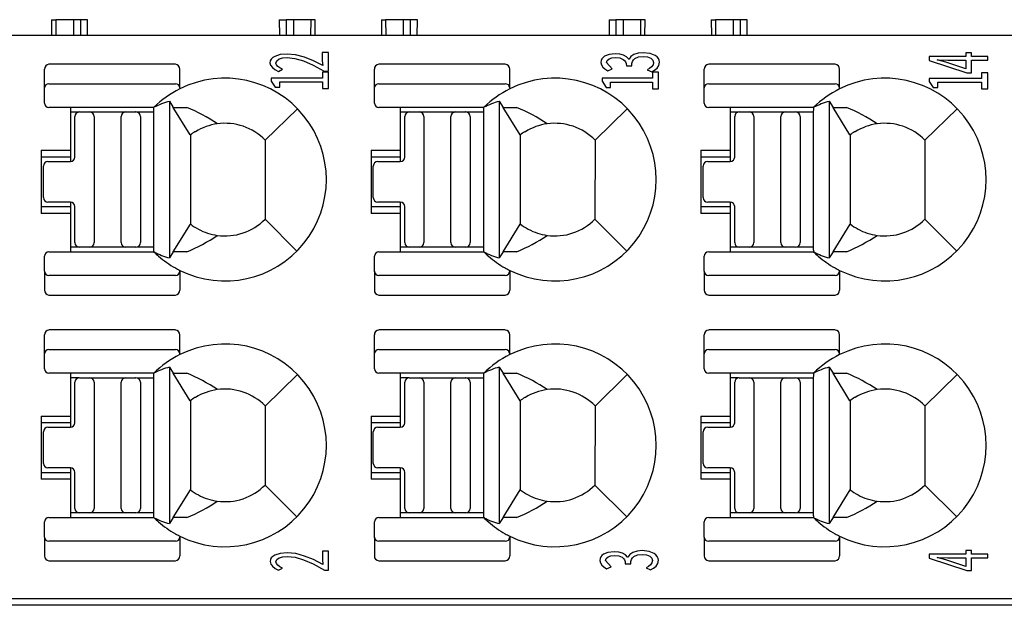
# Model space of a CAD drawing. Header units: millimetres. Extents: x 0 to 427, y 0 to 299.
# Tile 8 of 39: x 139 to 161, y 50 to 63. Entities that reach past the tile are written whole.
import ezdxf

# ---------------------------------------------------------------- set-up
doc = ezdxf.new("R2010")
doc.units = ezdxf.units.MM
doc.header["$LTSCALE"] = 23.1
doc.header["$MEASUREMENT"] = 0
doc.layers.add('Layer0000', color=7, linetype='Continuous', lineweight=25)
doc.layers.add('LAYER_1', color=7, linetype='Continuous')

msp = doc.modelspace()

# ---------------------------------------------------------------- linework, layer by layer
at = {"layer": 'Layer0000', "color": 7, "linetype": 'Continuous', "lineweight": 25}
for p, q in [((139.38, 63.428), (139.473, 63.428)), ((139.38, 63.428), (139.38, 63.078)), ((139.867, 63.428), (139.473, 63.428)), ((139.473, 63.428), (139.473, 63.078)), ((140.029, 63.428), (139.867, 63.428)), ((139.867, 63.428), (139.867, 63.078)), ((140.029, 63.078), (140.029, 63.428)), ((140.18, 63.428), (140.029, 63.428)), ((140.18, 63.078), (140.18, 63.428)), ((144.439, 63.428), (144.59, 63.428)), ((144.439, 63.428), (144.442, 63.078)), ((144.59, 63.428), (144.592, 63.078)), ((144.753, 63.428), (144.59, 63.428)), ((144.753, 63.428), (144.753, 63.078)), ((145.146, 63.428), (144.753, 63.428)), ((145.143, 63.078), (145.146, 63.428)), ((145.239, 63.428), (145.146, 63.428)), ((145.236, 63.078), (145.239, 63.428)), ((146.71, 63.428), (146.803, 63.428)), ((146.71, 63.428), (146.714, 63.078)), ((146.803, 63.428), (146.806, 63.078)), ((147.197, 63.428), (146.803, 63.428)), ((147.197, 63.428), (147.197, 63.078)), ((147.359, 63.428), (147.197, 63.428)), ((147.357, 63.078), (147.359, 63.428)), ((147.51, 63.428), (147.359, 63.428)), ((147.507, 63.078), (147.51, 63.428)), ((151.769, 63.428), (151.92, 63.428)), ((151.769, 63.428), (151.772, 63.078)), ((151.92, 63.428), (151.922, 63.078)), ((152.083, 63.428), (151.92, 63.428)), ((152.083, 63.428), (152.083, 63.078)), ((152.476, 63.428), (152.083, 63.428)), ((152.473, 63.078), (152.476, 63.428)), ((152.569, 63.428), (152.476, 63.428)), ((152.566, 63.078), (152.569, 63.428)), ((154.04, 63.428), (154.133, 63.428)), ((154.04, 63.428), (154.044, 63.078)), ((154.133, 63.428), (154.136, 63.078)), ((154.527, 63.428), (154.133, 63.428)), ((154.527, 63.428), (154.527, 63.078)), ((154.689, 63.428), (154.527, 63.428)), ((154.687, 63.078), (154.689, 63.428)), ((154.84, 63.428), (154.689, 63.428)), ((154.837, 63.078), (154.84, 63.428)), ((189.848, 63.078), (119.002, 63.078)), ((142.131, 62.44), (139.323, 62.44)), ((149.461, 62.44), (146.653, 62.44)), ((156.791, 62.44), (153.983, 62.44)), ((139.223, 61.914), (139.223, 62.33)), ((142.231, 61.914), (142.231, 62.33)), ((146.553, 61.914), (146.553, 62.33)), ((149.561, 61.914), (149.561, 62.33)), ((153.883, 61.914), (153.883, 62.33)), ((156.891, 61.914), (156.891, 62.33)), ((139.323, 62.005), (142.131, 62.005)), ((146.653, 62.005), (149.461, 62.005)), ((153.983, 62.005), (156.791, 62.005)), ((139.223, 61.578), (139.223, 61.914)), ((142.231, 61.914), (142.231, 61.892)), ((146.553, 61.578), (146.553, 61.914)), ((149.561, 61.914), (149.561, 61.892)), ((153.883, 61.578), (153.883, 61.914)), ((156.891, 61.914), (156.891, 61.892)), ((142, 61.616), (142.085, 61.478)), ((142, 61.616), (142, 58.14)), ((149.33, 61.616), (149.415, 61.478)), ((149.33, 61.616), (149.33, 58.14)), ((156.66, 61.616), (156.745, 61.478)), ((156.66, 61.616), (156.66, 58.14)), ((141.656, 61.48), (139.323, 61.478)), ((139.8, 61.478), (139.8, 60.528)), ((139.986, 61.378), (139.8, 61.378)), ((139.9, 60.379), (139.9, 61.279)), ((140, 61.379), (140.225, 61.379)), ((140.225, 61.379), (141.025, 61.379)), ((140.325, 61.279), (140.325, 58.479)), ((140.925, 58.479), (140.925, 61.279)), ((141.025, 61.379), (141.255, 61.379)), ((141.255, 61.379), (141.248, 61.379)), ((141.274, 61.379), (141.655, 61.379)), ((141.355, 61.279), (141.355, 58.479)), ((141.654, 58.319), (141.654, 61.278)), ((142.085, 61.478), (142.383, 61.479)), ((142.462, 60.869), (142.085, 61.478)), ((144.129, 60.752), (144.844, 61.452)), ((148.986, 61.48), (146.653, 61.478)), ((147.13, 61.478), (147.13, 60.528)), ((147.316, 61.378), (147.13, 61.378)), ((147.23, 60.379), (147.23, 61.279)), ((147.33, 61.379), (147.555, 61.379)), ((147.555, 61.379), (148.355, 61.379)), ((147.655, 61.279), (147.655, 58.479)), ((148.255, 58.479), (148.255, 61.279)), ((148.355, 61.379), (148.585, 61.379)), ((148.585, 61.379), (148.578, 61.379)), ((148.604, 61.379), (148.985, 61.379)), ((148.685, 61.279), (148.685, 58.479)), ((148.984, 58.319), (148.984, 61.278)), ((149.415, 61.478), (149.713, 61.479)), ((149.792, 60.869), (149.415, 61.478)), ((151.459, 60.752), (152.174, 61.452)), ((156.316, 61.48), (153.983, 61.478)), ((154.46, 61.478), (154.46, 60.528)), ((154.646, 61.378), (154.46, 61.378)), ((154.56, 60.379), (154.56, 61.279)), ((154.66, 61.379), (154.885, 61.379)), ((154.885, 61.379), (155.685, 61.379)), ((154.985, 61.279), (154.985, 58.479)), ((155.585, 58.479), (155.585, 61.279)), ((155.685, 61.379), (155.915, 61.379)), ((155.915, 61.379), (155.908, 61.379)), ((155.934, 61.379), (156.315, 61.379)), ((156.015, 61.279), (156.015, 58.479)), ((156.314, 58.319), (156.314, 61.278)), ((156.745, 61.478), (157.043, 61.479)), ((157.122, 60.869), (156.745, 61.478)), ((158.789, 60.752), (159.504, 61.452)), ((142.464, 60.865), (142.466, 58.893)), ((142.579, 60.941), (142.565, 60.941)), ((149.794, 60.865), (149.796, 58.893)), ((149.909, 60.941), (149.895, 60.941)), ((157.124, 60.865), (157.126, 58.893)), ((157.239, 60.941), (157.225, 60.941)), ((144.129, 60.752), (144.124, 58.998)), ((151.459, 60.752), (151.454, 58.998)), ((158.789, 60.752), (158.784, 58.998)), ((139.15, 60.528), (139.15, 59.128)), ((139.15, 60.528), (139.8, 60.528)), ((139.8, 60.528), (139.8, 60.378)), ((146.48, 60.528), (146.48, 59.128)), ((146.48, 60.528), (147.13, 60.528)), ((147.13, 60.528), (147.13, 60.378)), ((153.81, 60.528), (153.81, 59.128)), ((153.81, 60.528), (154.46, 60.528)), ((154.46, 60.528), (154.46, 60.378)), ((139.8, 60.378), (139.15, 60.378)), ((139.2, 59.479), (139.2, 60.179)), ((139.3, 60.279), (139.8, 60.279)), ((139.8, 60.378), (139.8, 60.279)), ((147.13, 60.378), (146.48, 60.378)), ((146.53, 59.479), (146.53, 60.179)), ((146.63, 60.279), (147.13, 60.279)), ((147.13, 60.378), (147.13, 60.279)), ((154.46, 60.378), (153.81, 60.378)), ((153.86, 59.479), (153.86, 60.179)), ((153.96, 60.279), (154.46, 60.279)), ((154.46, 60.378), (154.46, 60.279)), ((139.8, 59.379), (139.3, 59.379)), ((139.8, 59.379), (139.8, 59.278)), ((147.13, 59.379), (146.63, 59.379)), ((147.13, 59.379), (147.13, 59.278)), ((154.46, 59.379), (153.96, 59.379)), ((154.46, 59.379), (154.46, 59.278)), ((139.15, 59.278), (139.8, 59.278)), ((139.8, 59.128), (139.15, 59.128)), ((139.8, 59.278), (139.8, 59.128)), ((139.8, 59.128), (139.8, 58.278)), ((139.9, 58.479), (139.9, 59.279)), ((146.48, 59.278), (147.13, 59.278)), ((147.13, 59.128), (146.48, 59.128)), ((147.13, 59.278), (147.13, 59.128)), ((147.13, 59.128), (147.13, 58.278)), ((147.23, 58.479), (147.23, 59.279)), ((153.81, 59.278), (154.46, 59.278)), ((154.46, 59.128), (153.81, 59.128)), ((154.46, 59.278), (154.46, 59.128)), ((154.46, 59.128), (154.46, 58.278)), ((154.56, 58.479), (154.56, 59.279)), ((142.085, 58.277), (142.465, 58.892)), ((144.124, 58.998), (144.834, 58.293)), ((149.415, 58.277), (149.795, 58.892)), ((151.454, 58.998), (152.164, 58.293)), ((156.745, 58.277), (157.125, 58.892)), ((158.784, 58.998), (159.494, 58.293)), ((141.354, 58.471), (141.354, 58.472)), ((148.684, 58.471), (148.684, 58.472)), ((156.014, 58.471), (156.014, 58.472)), ((139.323, 58.278), (141.656, 58.276)), ((140, 58.379), (139.8, 58.379)), ((140.225, 58.379), (140, 58.379)), ((141.025, 58.379), (140.225, 58.379)), ((141.255, 58.379), (141.025, 58.379)), ((141.654, 58.379), (141.274, 58.379)), ((142.085, 58.277), (142, 58.14)), ((142.383, 58.277), (142.085, 58.277)), ((146.653, 58.278), (148.986, 58.276)), ((147.33, 58.379), (147.13, 58.379)), ((147.555, 58.379), (147.33, 58.379)), ((148.355, 58.379), (147.555, 58.379)), ((148.585, 58.379), (148.355, 58.379)), ((148.984, 58.379), (148.604, 58.379)), ((149.415, 58.277), (149.33, 58.14)), ((149.713, 58.277), (149.415, 58.277)), ((153.983, 58.278), (156.316, 58.276)), ((154.66, 58.379), (154.46, 58.379)), ((154.885, 58.379), (154.66, 58.379)), ((155.685, 58.379), (154.885, 58.379)), ((155.915, 58.379), (155.685, 58.379)), ((156.314, 58.379), (155.934, 58.379)), ((156.745, 58.277), (156.66, 58.14)), ((157.043, 58.277), (156.745, 58.277)), ((139.223, 57.842), (139.223, 58.178)), ((146.553, 57.842), (146.553, 58.178)), ((153.883, 57.842), (153.883, 58.178)), ((139.223, 57.842), (139.223, 57.426)), ((142.231, 57.863), (142.231, 57.842)), ((142.231, 57.842), (142.231, 57.426)), ((146.553, 57.842), (146.553, 57.426)), ((149.561, 57.863), (149.561, 57.842)), ((149.561, 57.842), (149.561, 57.426)), ((153.883, 57.842), (153.883, 57.426)), ((156.891, 57.863), (156.891, 57.842)), ((156.891, 57.842), (156.891, 57.426)), ((142.131, 57.751), (139.323, 57.751)), ((149.461, 57.751), (146.653, 57.751)), ((156.791, 57.751), (153.983, 57.751)), ((139.323, 57.316), (142.131, 57.316)), ((146.653, 57.316), (149.461, 57.316)), ((153.983, 57.316), (156.791, 57.316)), ((142.131, 56.54), (139.323, 56.54)), ((149.461, 56.54), (146.653, 56.54)), ((156.791, 56.54), (153.983, 56.54)), ((139.223, 56.014), (139.223, 56.43)), ((142.231, 56.014), (142.231, 56.43)), ((146.553, 56.014), (146.553, 56.43)), ((149.561, 56.014), (149.561, 56.43)), ((153.883, 56.014), (153.883, 56.43)), ((156.891, 56.014), (156.891, 56.43)), ((139.223, 55.678), (139.223, 56.014)), ((139.323, 56.105), (142.131, 56.105)), ((142.231, 56.014), (142.231, 55.992)), ((146.553, 55.678), (146.553, 56.014)), ((146.653, 56.105), (149.461, 56.105)), ((149.561, 56.014), (149.561, 55.992)), ((153.883, 55.678), (153.883, 56.014)), ((153.983, 56.105), (156.791, 56.105)), ((156.891, 56.014), (156.891, 55.992)), ((141.656, 55.58), (139.323, 55.578)), ((139.8, 55.578), (139.8, 54.628)), ((142, 55.716), (142.085, 55.578)), ((142, 55.716), (142, 52.24)), ((142.085, 55.578), (142.383, 55.579)), ((142.462, 54.969), (142.085, 55.578)), ((148.986, 55.58), (146.653, 55.578)), ((147.13, 55.578), (147.13, 54.628)), ((149.33, 55.716), (149.415, 55.578)), ((149.33, 55.716), (149.33, 52.24)), ((149.415, 55.578), (149.713, 55.579)), ((149.792, 54.969), (149.415, 55.578)), ((156.316, 55.58), (153.983, 55.578)), ((154.46, 55.578), (154.46, 54.628)), ((156.66, 55.716), (156.745, 55.578)), ((156.66, 55.716), (156.66, 52.24)), ((156.745, 55.578), (157.043, 55.579)), ((157.122, 54.969), (156.745, 55.578)), ((139.986, 55.478), (139.8, 55.478)), ((139.9, 54.479), (139.9, 55.379)), ((140, 55.479), (140.225, 55.479)), ((140.225, 55.479), (141.025, 55.479)), ((140.325, 55.379), (140.325, 52.579)), ((140.925, 52.579), (140.925, 55.379)), ((141.025, 55.479), (141.255, 55.479)), ((141.255, 55.479), (141.248, 55.479)), ((141.274, 55.479), (141.655, 55.479)), ((141.355, 55.379), (141.355, 52.579)), ((141.654, 52.419), (141.654, 55.378)), ((144.129, 54.852), (144.844, 55.552)), ((147.316, 55.478), (147.13, 55.478)), ((147.23, 54.479), (147.23, 55.379)), ((147.33, 55.479), (147.555, 55.479)), ((147.555, 55.479), (148.355, 55.479)), ((147.655, 55.379), (147.655, 52.579)), ((148.255, 52.579), (148.255, 55.379)), ((148.355, 55.479), (148.585, 55.479)), ((148.585, 55.479), (148.578, 55.479)), ((148.604, 55.479), (148.985, 55.479)), ((148.685, 55.379), (148.685, 52.579)), ((148.984, 52.419), (148.984, 55.378)), ((151.459, 54.852), (152.174, 55.552)), ((154.646, 55.478), (154.46, 55.478)), ((154.56, 54.479), (154.56, 55.379)), ((154.66, 55.479), (154.885, 55.479)), ((154.885, 55.479), (155.685, 55.479)), ((154.985, 55.379), (154.985, 52.579)), ((155.585, 52.579), (155.585, 55.379)), ((155.685, 55.479), (155.915, 55.479)), ((155.915, 55.479), (155.908, 55.479)), ((155.934, 55.479), (156.315, 55.479)), ((156.015, 55.379), (156.015, 52.579)), ((156.314, 52.419), (156.314, 55.378)), ((158.789, 54.852), (159.504, 55.552)), ((142.464, 54.965), (142.466, 52.993)), ((142.579, 55.041), (142.565, 55.041)), ((149.794, 54.965), (149.796, 52.993)), ((149.909, 55.041), (149.895, 55.041)), ((157.124, 54.965), (157.126, 52.993)), ((157.239, 55.041), (157.225, 55.041)), ((144.129, 54.852), (144.124, 53.098)), ((151.459, 54.852), (151.454, 53.098)), ((158.789, 54.852), (158.784, 53.098)), ((139.15, 54.628), (139.15, 53.228)), ((139.15, 54.628), (139.8, 54.628)), ((139.8, 54.628), (139.8, 54.478)), ((146.48, 54.628), (146.48, 53.228)), ((146.48, 54.628), (147.13, 54.628)), ((147.13, 54.628), (147.13, 54.478)), ((153.81, 54.628), (153.81, 53.228)), ((153.81, 54.628), (154.46, 54.628)), ((154.46, 54.628), (154.46, 54.478)), ((139.8, 54.478), (139.15, 54.478)), ((139.2, 53.579), (139.2, 54.279)), ((139.3, 54.379), (139.8, 54.379)), ((139.8, 54.478), (139.8, 54.379)), ((147.13, 54.478), (146.48, 54.478)), ((146.53, 53.579), (146.53, 54.279)), ((146.63, 54.379), (147.13, 54.379)), ((147.13, 54.478), (147.13, 54.379)), ((154.46, 54.478), (153.81, 54.478)), ((153.86, 53.579), (153.86, 54.279)), ((153.96, 54.379), (154.46, 54.379)), ((154.46, 54.478), (154.46, 54.379)), ((139.8, 53.479), (139.3, 53.479)), ((139.8, 53.479), (139.8, 53.378)), ((147.13, 53.479), (146.63, 53.479)), ((147.13, 53.479), (147.13, 53.378)), ((154.46, 53.479), (153.96, 53.479)), ((154.46, 53.479), (154.46, 53.378)), ((139.15, 53.378), (139.8, 53.378)), ((139.8, 53.228), (139.15, 53.228)), ((139.8, 53.378), (139.8, 53.228)), ((139.8, 53.228), (139.8, 52.378)), ((139.9, 52.579), (139.9, 53.379)), ((146.48, 53.378), (147.13, 53.378)), ((147.13, 53.228), (146.48, 53.228)), ((147.13, 53.378), (147.13, 53.228)), ((147.13, 53.228), (147.13, 52.378)), ((147.23, 52.579), (147.23, 53.379)), ((153.81, 53.378), (154.46, 53.378)), ((154.46, 53.228), (153.81, 53.228)), ((154.46, 53.378), (154.46, 53.228)), ((154.46, 53.228), (154.46, 52.378)), ((154.56, 52.579), (154.56, 53.379)), ((142.085, 52.377), (142.465, 52.992)), ((144.124, 53.098), (144.834, 52.393)), ((149.415, 52.377), (149.795, 52.992)), ((151.454, 53.098), (152.164, 52.393)), ((156.745, 52.377), (157.125, 52.992)), ((158.784, 53.098), (159.494, 52.393)), ((141.354, 52.571), (141.354, 52.572)), ((148.684, 52.571), (148.684, 52.572)), ((156.014, 52.571), (156.014, 52.572)), ((139.323, 52.378), (141.656, 52.376)), ((140, 52.479), (139.8, 52.479)), ((140.225, 52.479), (140, 52.479)), ((141.025, 52.479), (140.225, 52.479)), ((141.255, 52.479), (141.025, 52.479)), ((141.654, 52.479), (141.274, 52.479)), ((142.085, 52.377), (142, 52.24)), ((142.383, 52.377), (142.085, 52.377)), ((146.653, 52.378), (148.986, 52.376)), ((147.33, 52.479), (147.13, 52.479)), ((147.555, 52.479), (147.33, 52.479)), ((148.355, 52.479), (147.555, 52.479)), ((148.585, 52.479), (148.355, 52.479)), ((148.984, 52.479), (148.604, 52.479)), ((149.415, 52.377), (149.33, 52.24)), ((149.713, 52.377), (149.415, 52.377)), ((153.983, 52.378), (156.316, 52.376)), ((154.66, 52.479), (154.46, 52.479)), ((154.885, 52.479), (154.66, 52.479)), ((155.685, 52.479), (154.885, 52.479)), ((155.915, 52.479), (155.685, 52.479)), ((156.314, 52.479), (155.934, 52.479)), ((156.745, 52.377), (156.66, 52.24)), ((157.043, 52.377), (156.745, 52.377)), ((139.223, 51.942), (139.223, 52.278)), ((146.553, 51.942), (146.553, 52.278)), ((153.883, 51.942), (153.883, 52.278)), ((139.223, 51.942), (139.223, 51.526)), ((142.231, 51.963), (142.231, 51.942)), ((142.231, 51.942), (142.231, 51.526)), ((146.553, 51.942), (146.553, 51.526)), ((149.561, 51.963), (149.561, 51.942)), ((149.561, 51.942), (149.561, 51.526)), ((153.883, 51.942), (153.883, 51.526)), ((156.891, 51.963), (156.891, 51.942)), ((156.891, 51.942), (156.891, 51.526)), ((142.131, 51.851), (139.323, 51.851)), ((149.461, 51.851), (146.653, 51.851)), ((156.791, 51.851), (153.983, 51.851)), ((139.323, 51.416), (142.131, 51.416)), ((146.653, 51.416), (149.461, 51.416)), ((153.983, 51.416), (156.791, 51.416)), ((119.002, 50.578), (189.848, 50.578)), ((172.634, 50.428), (119.807, 50.428))]:
    msp.add_line(p, q, dxfattribs=at)
for centre, radius, start, end in [((139.328, 62.334), 0.105, 92.8781, 182.6522), ((142.126, 62.334), 0.105, 357.5855, 87.1293), ((146.658, 62.334), 0.105, 92.8781, 182.6522), ((149.456, 62.334), 0.105, 357.5855, 87.1293), ((153.988, 62.334), 0.105, 92.8781, 182.6522), ((156.786, 62.334), 0.105, 357.5855, 87.1293), ((139.318, 61.909), 0.0957, 87.3682, 177.1008), ((142.136, 61.909), 0.0957, 2.8992, 92.6318), ((143.236, 59.878), 2.251, 243.496, 116.5066), ((146.648, 61.909), 0.0957, 87.3682, 177.1008), ((149.466, 61.909), 0.0957, 2.8992, 92.6318), ((150.566, 59.878), 2.251, 243.496, 116.5066), ((153.978, 61.909), 0.0957, 87.3682, 177.1008), ((156.796, 61.909), 0.0957, 2.8992, 92.6318), ((157.896, 59.878), 2.251, 243.496, 116.5066), ((143.234, 59.873), 2.255, 116.4152, 134.4365), ((150.564, 59.873), 2.255, 116.4152, 134.4365), ((157.894, 59.873), 2.255, 116.4152, 134.4365), ((139.323, 61.578), 0.1, 180, 270), ((142.413, 60.029), 1.639, 104.5895, 117.5145), ((146.653, 61.578), 0.1, 180, 270), ((149.743, 60.029), 1.639, 104.5895, 117.5145), ((153.983, 61.578), 0.1, 180, 270), ((157.073, 60.029), 1.639, 104.5895, 117.5145), ((140, 61.279), 0.1, 90, 180), ((140.225, 61.279), 0.1, 0, 90), ((141.025, 61.279), 0.1, 90, 180), ((141.255, 61.279), 0.1, 0, 90), ((141.091, 58.236), 3.491, 55.5897, 68.271), ((147.33, 61.279), 0.1, 90, 180), ((147.555, 61.279), 0.1, 0, 90), ((148.355, 61.279), 0.1, 90, 180), ((148.585, 61.279), 0.1, 0, 90), ((148.421, 58.236), 3.491, 55.5897, 68.271), ((154.66, 61.279), 0.1, 90, 180), ((154.885, 61.279), 0.1, 0, 90), ((155.685, 61.279), 0.1, 90, 180), ((155.915, 61.279), 0.1, 0, 90), ((155.751, 58.236), 3.491, 55.5897, 68.271), ((143.236, 59.878), 1.25, 97.9308, 121.7025), ((143.236, 59.878), 1.25, 44.4046, 97.9308), ((150.566, 59.878), 1.25, 97.9308, 121.7025), ((150.566, 59.878), 1.25, 44.4046, 97.9308), ((157.896, 59.878), 1.25, 97.9308, 121.7025), ((157.896, 59.878), 1.25, 44.4046, 97.9308), ((143.236, 59.878), 1.257, 122.2482, 128.0262), ((150.566, 59.878), 1.257, 122.2482, 128.0262), ((157.896, 59.878), 1.257, 122.2482, 128.0262), ((139.3, 60.179), 0.1, 90, 180), ((139.8, 60.379), 0.1, 270, 0), ((146.63, 60.179), 0.1, 90, 180), ((147.13, 60.379), 0.1, 270, 0), ((153.96, 60.179), 0.1, 90, 180), ((154.46, 60.379), 0.1, 270, 0), ((139.3, 59.479), 0.1, 180, 270), ((139.8, 59.279), 0.1, 0, 90), ((146.63, 59.479), 0.1, 180, 270), ((147.13, 59.279), 0.1, 0, 90), ((153.96, 59.479), 0.1, 180, 270), ((154.46, 59.279), 0.1, 0, 90), ((143.236, 59.878), 1.25, 231.9545, 241.6424), ((143.236, 59.878), 1.25, 262.069, 315.2375), ((150.566, 59.878), 1.25, 231.9545, 241.6424), ((150.566, 59.878), 1.25, 262.069, 315.2375), ((157.896, 59.878), 1.25, 231.9545, 241.6424), ((157.896, 59.878), 1.25, 262.069, 315.2375), ((141.094, 61.515), 3.485, 291.7076, 304.4163), ((143.236, 59.878), 1.25, 241.6424, 262.069), ((148.424, 61.515), 3.485, 291.7076, 304.4163), ((150.566, 59.878), 1.25, 241.6424, 262.069), ((155.754, 61.515), 3.485, 291.7076, 304.4163), ((157.896, 59.878), 1.25, 241.6424, 262.069), ((140, 58.479), 0.1, 180, 270), ((140.225, 58.479), 0.1, 270, 0), ((141.025, 58.479), 0.1, 180, 270), ((141.255, 58.479), 0.1, 270, 0), ((147.33, 58.479), 0.1, 180, 270), ((147.555, 58.479), 0.1, 270, 0), ((148.355, 58.479), 0.1, 180, 270), ((148.585, 58.479), 0.1, 270, 0), ((154.66, 58.479), 0.1, 180, 270), ((154.885, 58.479), 0.1, 270, 0), ((155.685, 58.479), 0.1, 180, 270), ((155.915, 58.479), 0.1, 270, 0), ((139.323, 58.178), 0.1, 90, 180), ((141.249, 58.318), 0.0604, 90.5429, 91.1935), ((141.463, 58.291), 0.193, 355.4485, 8.3508), ((143.234, 59.882), 2.254, 225.4868, 229.1091), ((142.4, 59.685), 1.596, 242.2936, 255.494), ((146.653, 58.178), 0.1, 90, 180), ((148.579, 58.318), 0.0604, 90.5429, 91.1935), ((148.793, 58.291), 0.193, 355.4485, 8.3508), ((150.564, 59.882), 2.254, 225.4868, 229.1091), ((149.73, 59.685), 1.596, 242.2936, 255.494), ((153.983, 58.178), 0.1, 90, 180), ((155.909, 58.318), 0.0604, 90.5429, 91.1935), ((156.123, 58.291), 0.193, 355.4485, 8.3508), ((157.894, 59.882), 2.254, 225.4868, 229.1091), ((157.06, 59.685), 1.596, 242.2936, 255.494), ((143.234, 59.882), 2.254, 229.1091, 240.6981), ((150.564, 59.882), 2.254, 229.1091, 240.6981), ((157.894, 59.882), 2.254, 229.1091, 240.6981), ((139.318, 57.847), 0.0957, 182.8992, 272.6318), ((143.234, 59.882), 2.254, 240.6981, 243.5741), ((142.136, 57.847), 0.0957, 267.3682, 357.1008), ((146.648, 57.847), 0.0957, 182.8992, 272.6318), ((150.564, 59.882), 2.254, 240.6981, 243.5741), ((149.466, 57.847), 0.0957, 267.3682, 357.1008), ((153.978, 57.847), 0.0957, 182.8992, 272.6318), ((157.894, 59.882), 2.254, 240.6981, 243.5741), ((156.796, 57.847), 0.0957, 267.3682, 357.1008), ((139.328, 57.421), 0.105, 177.3478, 267.1221), ((142.126, 57.421), 0.105, 272.8707, 2.4145), ((146.658, 57.421), 0.105, 177.3478, 267.1221), ((149.456, 57.421), 0.105, 272.8707, 2.4145), ((153.988, 57.421), 0.105, 177.3478, 267.1221), ((156.786, 57.421), 0.105, 272.8707, 2.4145), ((139.328, 56.434), 0.105, 92.8781, 182.6522), ((142.126, 56.434), 0.105, 357.5855, 87.1293), ((146.658, 56.434), 0.105, 92.8781, 182.6522), ((149.456, 56.434), 0.105, 357.5855, 87.1293), ((153.988, 56.434), 0.105, 92.8781, 182.6522), ((156.786, 56.434), 0.105, 357.5855, 87.1293), ((139.318, 56.009), 0.0957, 87.3682, 177.1008), ((142.136, 56.009), 0.0957, 2.8992, 92.6318), ((143.236, 53.978), 2.251, 243.496, 116.5066), ((146.648, 56.009), 0.0957, 87.3682, 177.1008), ((149.466, 56.009), 0.0957, 2.8992, 92.6318), ((150.566, 53.978), 2.251, 243.496, 116.5066), ((153.978, 56.009), 0.0957, 87.3682, 177.1008), ((156.796, 56.009), 0.0957, 2.8992, 92.6318), ((157.896, 53.978), 2.251, 243.496, 116.5066), ((143.234, 53.973), 2.255, 116.4152, 134.4365), ((150.564, 53.973), 2.255, 116.4152, 134.4365), ((157.894, 53.973), 2.255, 116.4152, 134.4365), ((139.323, 55.678), 0.1, 180, 270), ((142.413, 54.129), 1.639, 104.5895, 117.5145), ((141.091, 52.336), 3.491, 55.5897, 68.271), ((146.653, 55.678), 0.1, 180, 270), ((149.743, 54.129), 1.639, 104.5895, 117.5145), ((148.421, 52.336), 3.491, 55.5897, 68.271), ((153.983, 55.678), 0.1, 180, 270), ((157.073, 54.129), 1.639, 104.5895, 117.5145), ((155.751, 52.336), 3.491, 55.5897, 68.271), ((140, 55.379), 0.1, 90, 180), ((140.225, 55.379), 0.1, 0, 90), ((141.025, 55.379), 0.1, 90, 180), ((141.255, 55.379), 0.1, 0, 90), ((147.33, 55.379), 0.1, 90, 180), ((147.555, 55.379), 0.1, 0, 90), ((148.355, 55.379), 0.1, 90, 180), ((148.585, 55.379), 0.1, 0, 90), ((154.66, 55.379), 0.1, 90, 180), ((154.885, 55.379), 0.1, 0, 90), ((155.685, 55.379), 0.1, 90, 180), ((155.915, 55.379), 0.1, 0, 90), ((143.236, 53.978), 1.25, 97.9308, 121.7025), ((143.236, 53.978), 1.25, 44.4046, 97.9308), ((150.566, 53.978), 1.25, 97.9308, 121.7025), ((150.566, 53.978), 1.25, 44.4046, 97.9308), ((157.896, 53.978), 1.25, 97.9308, 121.7025), ((157.896, 53.978), 1.25, 44.4046, 97.9308), ((143.236, 53.978), 1.257, 122.2482, 128.0262), ((150.566, 53.978), 1.257, 122.2482, 128.0262), ((157.896, 53.978), 1.257, 122.2482, 128.0262), ((139.3, 54.279), 0.1, 90, 180), ((139.8, 54.479), 0.1, 270, 0), ((146.63, 54.279), 0.1, 90, 180), ((147.13, 54.479), 0.1, 270, 0), ((153.96, 54.279), 0.1, 90, 180), ((154.46, 54.479), 0.1, 270, 0), ((139.3, 53.579), 0.1, 180, 270), ((139.8, 53.379), 0.1, 0, 90), ((146.63, 53.579), 0.1, 180, 270), ((147.13, 53.379), 0.1, 0, 90), ((153.96, 53.579), 0.1, 180, 270), ((154.46, 53.379), 0.1, 0, 90), ((143.236, 53.978), 1.25, 231.9545, 241.6424), ((143.236, 53.978), 1.25, 262.069, 315.2375), ((150.566, 53.978), 1.25, 231.9545, 241.6424), ((150.566, 53.978), 1.25, 262.069, 315.2375), ((157.896, 53.978), 1.25, 231.9545, 241.6424), ((157.896, 53.978), 1.25, 262.069, 315.2375), ((141.094, 55.615), 3.485, 291.7076, 304.4163), ((143.236, 53.978), 1.25, 241.6424, 262.069), ((148.424, 55.615), 3.485, 291.7076, 304.4163), ((150.566, 53.978), 1.25, 241.6424, 262.069), ((155.754, 55.615), 3.485, 291.7076, 304.4163), ((157.896, 53.978), 1.25, 241.6424, 262.069), ((140, 52.579), 0.1, 180, 270), ((140.225, 52.579), 0.1, 270, 0), ((141.025, 52.579), 0.1, 180, 270), ((141.255, 52.579), 0.1, 270, 0), ((147.33, 52.579), 0.1, 180, 270), ((147.555, 52.579), 0.1, 270, 0), ((148.355, 52.579), 0.1, 180, 270), ((148.585, 52.579), 0.1, 270, 0), ((154.66, 52.579), 0.1, 180, 270), ((154.885, 52.579), 0.1, 270, 0), ((155.685, 52.579), 0.1, 180, 270), ((155.915, 52.579), 0.1, 270, 0), ((139.323, 52.278), 0.1, 90, 180), ((141.249, 52.418), 0.0604, 90.5429, 91.1935), ((141.463, 52.391), 0.193, 355.4485, 8.3508), ((143.234, 53.982), 2.254, 225.4868, 229.1091), ((142.4, 53.785), 1.596, 242.2936, 255.494), ((146.653, 52.278), 0.1, 90, 180), ((148.579, 52.418), 0.0604, 90.5429, 91.1935), ((148.793, 52.391), 0.193, 355.4485, 8.3508), ((150.564, 53.982), 2.254, 225.4868, 229.1091), ((149.73, 53.785), 1.596, 242.2936, 255.494), ((153.983, 52.278), 0.1, 90, 180), ((155.909, 52.418), 0.0604, 90.5429, 91.1935), ((156.123, 52.391), 0.193, 355.4485, 8.3508), ((157.894, 53.982), 2.254, 225.4868, 229.1091), ((157.06, 53.785), 1.596, 242.2936, 255.494), ((143.234, 53.982), 2.254, 229.1091, 240.6981), ((150.564, 53.982), 2.254, 229.1091, 240.6981), ((157.894, 53.982), 2.254, 229.1091, 240.6981), ((139.318, 51.947), 0.0957, 182.8992, 272.6318), ((143.234, 53.982), 2.254, 240.6981, 243.5741), ((142.136, 51.947), 0.0957, 267.3682, 357.1008), ((146.648, 51.947), 0.0957, 182.8992, 272.6318), ((150.564, 53.982), 2.254, 240.6981, 243.5741), ((149.466, 51.947), 0.0957, 267.3682, 357.1008), ((153.978, 51.947), 0.0957, 182.8992, 272.6318), ((157.894, 53.982), 2.254, 240.6981, 243.5741), ((156.796, 51.947), 0.0957, 267.3682, 357.1008), ((139.328, 51.521), 0.105, 177.3478, 267.1221), ((142.126, 51.521), 0.105, 272.8707, 2.4145), ((146.658, 51.521), 0.105, 177.3478, 267.1221), ((149.456, 51.521), 0.105, 272.8707, 2.4145), ((153.988, 51.521), 0.105, 177.3478, 267.1221), ((156.786, 51.521), 0.105, 272.8707, 2.4145)]:
    msp.add_arc(centre, radius, start, end, dxfattribs=at)
for points in [[(141.654, 61.278), (141.654, 61.346), (141.656, 61.415), (141.656, 61.483)], [(148.984, 61.278), (148.984, 61.346), (148.986, 61.415), (148.986, 61.483)], [(156.314, 61.278), (156.314, 61.346), (156.316, 61.415), (156.316, 61.483)], [(141.654, 55.378), (141.654, 55.446), (141.656, 55.515), (141.656, 55.583)], [(148.984, 55.378), (148.984, 55.446), (148.986, 55.515), (148.986, 55.583)], [(156.314, 55.378), (156.314, 55.446), (156.316, 55.515), (156.316, 55.583)]]:
    msp.add_open_spline(points, degree=3, dxfattribs=at)
at = {"layer": 'LAYER_1'}
for points in [[(145.534, 62.283), (145.534, 62.698), (145.397, 62.698), (145.397, 62.516), (145.409, 62.408), (145.2, 62.513), (144.999, 62.595), (144.804, 62.647), (144.612, 62.666), (144.457, 62.653), (144.338, 62.614), (144.294, 62.587), (144.261, 62.554), (144.241, 62.516), (144.234, 62.474), (144.248, 62.416), (144.286, 62.366), (144.345, 62.321), (144.422, 62.28), (144.513, 62.327), (144.454, 62.356), (144.407, 62.389), (144.376, 62.425), (144.365, 62.464), (144.384, 62.518), (144.436, 62.556), (144.516, 62.578), (144.617, 62.586), (144.789, 62.568), (144.98, 62.512), (145.195, 62.418), (145.44, 62.283), (145.534, 62.283)], [(152.888, 62.483), (152.882, 62.526), (152.864, 62.566), (152.834, 62.602), (152.793, 62.634), (152.681, 62.679), (152.53, 62.696), (152.413, 62.685), (152.32, 62.655), (152.252, 62.61), (152.212, 62.555), (152.205, 62.555), (152.159, 62.603), (152.093, 62.641), (152.007, 62.665), (151.903, 62.673), (151.768, 62.659), (151.67, 62.619), (151.634, 62.59), (151.609, 62.558), (151.593, 62.521), (151.588, 62.48), (151.599, 62.426), (151.631, 62.377), (151.678, 62.334), (151.738, 62.295), (151.838, 62.339), (151.713, 62.477), (151.729, 62.523), (151.769, 62.559), (151.832, 62.581), (151.915, 62.589), (152.009, 62.58), (152.085, 62.548), (152.114, 62.524), (152.136, 62.492), (152.149, 62.452), (152.154, 62.405), (152.274, 62.405), (152.278, 62.458), (152.292, 62.502), (152.314, 62.538), (152.343, 62.566), (152.422, 62.601), (152.525, 62.612), (152.622, 62.602), (152.695, 62.574), (152.742, 62.531), (152.758, 62.477), (152.746, 62.425), (152.715, 62.381), (152.669, 62.343), (152.614, 62.312), (152.717, 62.27), (152.781, 62.307), (152.836, 62.354), (152.874, 62.412), (152.888, 62.483)], [(159.694, 62.696), (159.694, 62.61), (158.882, 62.61), (158.882, 62.521), (159.718, 62.252), (159.824, 62.252), (159.824, 62.533), (160.182, 62.533), (160.182, 62.61), (159.824, 62.61), (159.824, 62.696), (159.694, 62.696)], [(159.694, 62.336), (159.251, 62.483), (159.06, 62.535), (159.06, 62.539), (159.295, 62.533), (159.694, 62.533), (159.694, 62.336)], [(145.534, 61.898), (145.534, 62.26), (145.402, 62.26), (145.402, 62.128), (144.259, 62.128), (144.259, 62.065), (144.349, 61.928), (144.45, 61.928), (144.45, 62.045), (145.402, 62.045), (145.402, 61.898), (145.534, 61.898)], [(152.866, 61.896), (152.866, 62.261), (152.736, 62.261), (152.736, 62.127), (151.612, 62.127), (151.612, 62.064), (151.701, 61.926), (151.8, 61.926), (151.8, 62.044), (152.736, 62.044), (152.736, 61.896), (152.866, 61.896)], [(160.182, 61.896), (160.182, 62.251), (160.047, 62.251), (160.047, 62.121), (158.882, 62.121), (158.882, 62.059), (158.974, 61.925), (159.077, 61.925), (159.077, 62.04), (160.047, 62.04), (160.047, 61.896), (160.182, 61.896)], [(152.864, 51.427), (152.858, 51.47), (152.84, 51.51), (152.81, 51.547), (152.769, 51.578), (152.657, 51.624), (152.507, 51.641), (152.39, 51.63), (152.296, 51.599), (152.229, 51.554), (152.188, 51.499), (152.182, 51.499), (152.135, 51.548), (152.069, 51.585), (151.983, 51.609), (151.879, 51.618), (151.745, 51.603), (151.646, 51.563), (151.61, 51.535), (151.585, 51.502), (151.569, 51.465), (151.564, 51.425), (151.575, 51.37), (151.607, 51.322), (151.654, 51.278), (151.715, 51.239), (151.814, 51.283), (151.689, 51.421), (151.705, 51.468), (151.746, 51.503), (151.808, 51.526), (151.891, 51.534), (151.985, 51.524), (152.061, 51.493), (152.09, 51.468), (152.112, 51.436), (152.126, 51.397), (152.13, 51.35), (152.25, 51.35), (152.255, 51.402), (152.268, 51.446), (152.29, 51.482), (152.319, 51.51), (152.399, 51.545), (152.501, 51.556), (152.598, 51.546), (152.672, 51.518), (152.718, 51.476), (152.734, 51.421), (152.722, 51.369), (152.691, 51.325), (152.645, 51.288), (152.59, 51.256), (152.693, 51.215), (152.757, 51.251), (152.812, 51.298), (152.85, 51.356), (152.864, 51.427)], [(159.695, 51.647), (159.695, 51.561), (158.883, 51.561), (158.883, 51.472), (159.718, 51.203), (159.824, 51.203), (159.824, 51.484), (160.183, 51.484), (160.183, 51.561), (159.824, 51.561), (159.824, 51.647), (159.695, 51.647)], [(145.536, 51.211), (145.536, 51.626), (145.398, 51.626), (145.398, 51.443), (145.41, 51.335), (145.202, 51.441), (145.001, 51.522), (144.805, 51.575), (144.613, 51.594), (144.458, 51.58), (144.339, 51.542), (144.295, 51.514), (144.263, 51.481), (144.243, 51.444), (144.236, 51.402), (144.249, 51.343), (144.287, 51.293), (144.347, 51.248), (144.424, 51.207), (144.514, 51.255), (144.456, 51.284), (144.409, 51.317), (144.378, 51.353), (144.366, 51.392), (144.385, 51.445), (144.438, 51.483), (144.517, 51.506), (144.619, 51.513), (144.791, 51.495), (144.981, 51.44), (145.196, 51.345), (145.442, 51.211), (145.536, 51.211)], [(159.695, 51.287), (159.251, 51.434), (159.06, 51.486), (159.06, 51.49), (159.296, 51.484), (159.695, 51.484), (159.695, 51.287)]]:
    msp.add_lwpolyline(points, close=True, dxfattribs=at)

doc.saveas('drawing.dxf')
